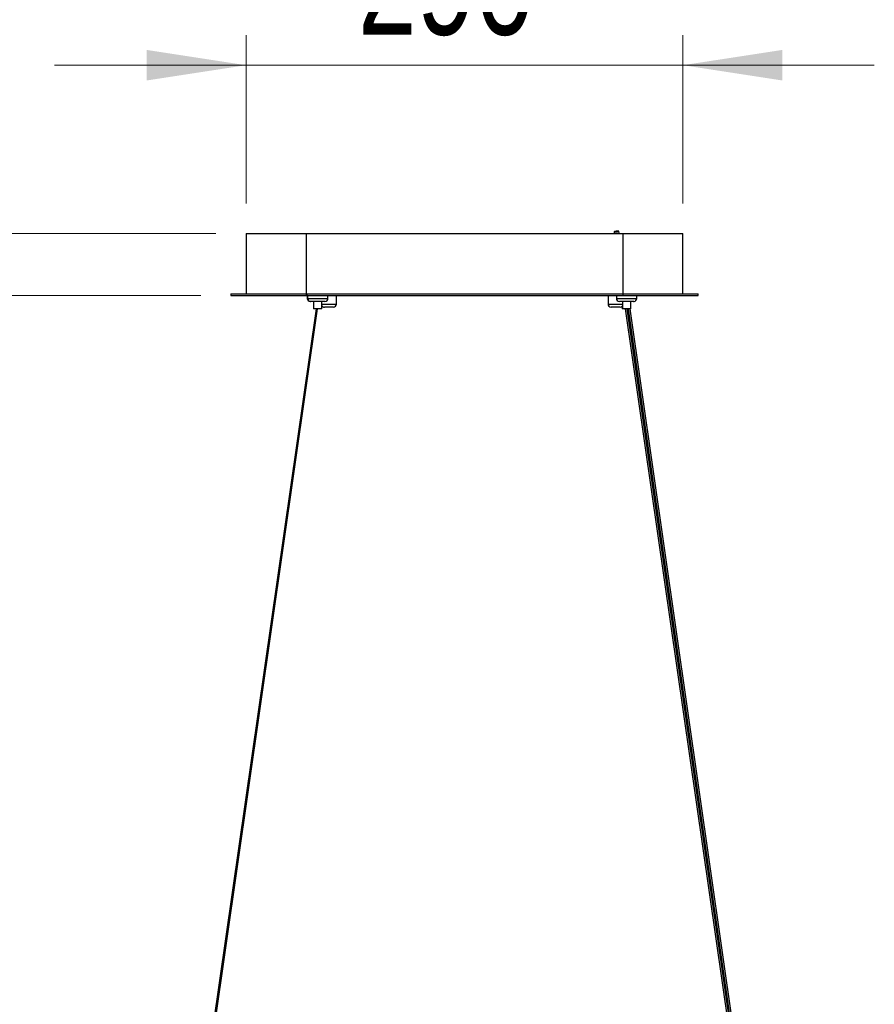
# Model space of a CAD drawing. Header units: millimetres. Extents: x 59 to 179, y 79 to 258.
# Tile 14 of 18: x 88 to 116, y 165 to 198. Entities that reach past the tile are written whole.
import ezdxf

# ---------------------------------------------------------------- set-up
doc = ezdxf.new("R2010")
doc.units = ezdxf.units.MM
doc.styles.add('SLDTEXTSTYLE0', font='TXT', dxfattribs={"width": 0.75})
doc.dimstyles.new('SLDDIMSTYLE0', dxfattribs={"dimtxt": 3.5, "dimasz": 3.302, "dimexe": 0, "dimexo": 0.0625, "dimgap": 0.875, "dimtad": 1, "dimdec": 0, "dimlfac": 20, "dimrnd": 1e-09, "dimzin": 12, "dimdsep": 46, "dimtxsty": 'SLDTEXTSTYLE0', "dimsah": 1, "dimcen": 0.09, "dimadec": 0, "dimazin": 3, "dimtfac": 1, "dimtdec": 0, "dimtofl": 0, "dimtmove": 0, "dimatfit": 3, "dimfxl": 0, "dimfrac": 2, "dimtolj": 1, "dimtzin": 12, "dimarcsym": 0})
doc.dimstyles.new('SLDDIMSTYLE1', dxfattribs={"dimtxt": 3.5, "dimasz": 3.302, "dimexe": 0, "dimexo": 0.0625, "dimgap": 0.875, "dimtad": 1, "dimdec": 0, "dimlfac": 20, "dimrnd": 1e-09, "dimzin": 12, "dimdsep": 46, "dimtxsty": 'SLDTEXTSTYLE0', "dimsah": 1, "dimcen": 0.09, "dimadec": 0, "dimazin": 3, "dimtfac": 1, "dimtdec": 0, "dimtmove": 0, "dimatfit": 0, "dimfxl": 0, "dimfrac": 2, "dimtolj": 1, "dimtzin": 12, "dimarcsym": 0})

# ---------------------------------------------------------------- blocks, each defined once
blk = doc.blocks.new('_D')
at = {"color": 7, "linetype": 'Continuous', "lineweight": 0}
for p, q in [((94.119, 190.579), (62.267, 190.579)), ((63.267, 190.579), (63.267, 132.301)), ((95.817, 132.301), (62.267, 132.301))]:
    blk.add_line(p, q, dxfattribs=at)
at = {"color": 7, "linetype": 'Continuous', "lineweight": 18}
for points in [[(63.267, 190.579), (62.759, 187.277), (63.775, 187.277)], [(63.267, 132.301), (63.775, 135.603), (62.759, 135.603)]]:
    blk.add_solid(points, dxfattribs=at)
at = {"color": 7, "linetype": 'Continuous', "lineweight": 18, "insert": (58.755, 159.712), "char_height": 3.5, "attachment_point": 1, "rotation": 90, "style": 'SLDTEXTSTYLE0'}
blk.add_mtext('1166', dxfattribs=at)
blk = doc.blocks.new('_D_1')
at = {"color": 7, "linetype": 'Continuous', "lineweight": 0}
for p, q in [((95.119, 191.579), (95.119, 197.171)), ((109.619, 191.579), (109.619, 197.171)), ((95.119, 196.171), (88.769, 196.171)), ((95.119, 196.171), (109.619, 196.171)), ((109.619, 196.171), (115.969, 196.171))]:
    blk.add_line(p, q, dxfattribs=at)
at = {"color": 7, "linetype": 'Continuous', "lineweight": 18}
for points in [[(95.119, 196.171), (91.817, 196.679), (91.817, 195.663)], [(109.619, 196.171), (112.921, 195.663), (112.921, 196.679)]]:
    blk.add_solid(points, dxfattribs=at)
at = {"color": 7, "linetype": 'Continuous', "lineweight": 18, "insert": (98.834, 200.683), "char_height": 3.5, "attachment_point": 1, "style": 'SLDTEXTSTYLE0'}
blk.add_mtext('290', dxfattribs=at)
blk = doc.blocks.new('_D_2')
at = {"color": 7, "linetype": 'Continuous', "lineweight": 0}
for p, q in [((85.54, 190.579), (85.54, 196.929)), ((94.119, 190.579), (84.54, 190.579)), ((85.54, 190.579), (85.54, 188.529)), ((93.619, 188.529), (84.54, 188.529)), ((85.54, 188.529), (85.54, 178.244))]:
    blk.add_line(p, q, dxfattribs=at)
at = {"color": 7, "linetype": 'Continuous', "lineweight": 18}
for points in [[(85.54, 190.579), (86.048, 193.881), (85.032, 193.881)], [(85.54, 188.529), (85.032, 185.227), (86.048, 185.227)]]:
    blk.add_solid(points, dxfattribs=at)
at = {"color": 7, "linetype": 'Continuous', "lineweight": 18, "insert": (81.028, 178.244), "char_height": 3.5, "attachment_point": 1, "rotation": 90, "style": 'SLDTEXTSTYLE0'}
blk.add_mtext('41', dxfattribs=at)

msp = doc.modelspace()

# ---------------------------------------------------------------- linework, layer by layer
at = {"color": 7, "linetype": 'Continuous', "lineweight": 25}
for p, q in [((107.333, 190.636), (107.341, 190.579)), ((107.503, 190.579), (107.491, 190.658)), ((95.119, 190.579), (95.119, 188.579)), ((95.119, 190.579), (97.119, 190.579)), ((97.119, 190.579), (97.119, 188.579)), ((97.119, 190.579), (107.619, 190.579)), ((107.619, 190.579), (107.619, 188.579)), ((107.619, 190.579), (109.619, 190.579)), ((109.619, 188.579), (109.619, 190.579)), ((94.619, 188.579), (94.619, 188.529)), ((94.619, 188.579), (97.119, 188.579)), ((94.619, 188.529), (97.119, 188.529)), ((97.119, 188.579), (97.119, 188.529)), ((97.119, 188.579), (107.619, 188.579)), ((97.119, 188.529), (107.619, 188.529)), ((97.152, 188.527), (97.152, 188.427)), ((97.159, 188.527), (97.152, 188.527)), ((97.152, 188.427), (97.159, 188.427)), ((97.159, 188.529), (97.159, 188.429)), ((97.159, 188.429), (97.839, 188.429)), ((97.362, 188.327), (97.252, 188.327)), ((97.739, 188.329), (97.259, 188.329)), ((97.354, 188.327), (97.354, 188.077)), ((97.362, 188.329), (97.362, 188.079)), ((97.637, 188.079), (97.637, 188.329)), ((97.839, 188.429), (97.839, 188.529)), ((98.121, 188.239), (98.121, 188.529)), ((107.133, 188.529), (107.133, 188.239)), ((107.409, 188.529), (107.409, 188.429)), ((107.409, 188.429), (108.089, 188.429)), ((107.989, 188.329), (107.509, 188.329)), ((107.612, 188.329), (107.612, 188.079)), ((107.619, 188.579), (107.619, 188.529)), ((107.619, 188.579), (110.119, 188.579)), ((107.619, 188.529), (110.119, 188.529)), ((107.887, 188.079), (107.887, 188.329)), ((107.982, 188.327), (107.887, 188.327)), ((107.982, 188.327), (108.001, 188.329)), ((108.089, 188.429), (108.089, 188.529)), ((110.119, 188.529), (110.119, 188.579)), ((97.447, 188.079), (90.17, 137.479)), ((90.22, 137.479), (97.497, 188.079)), ((97.447, 188.077), (97.354, 188.077)), ((97.637, 188.079), (97.362, 188.079)), ((97.629, 188.077), (97.497, 188.077)), ((97.629, 188.077), (97.629, 188.079)), ((97.637, 188.239), (98.121, 188.239)), ((98.021, 188.139), (97.721, 188.139)), ((107.133, 188.239), (107.612, 188.239)), ((107.533, 188.139), (107.233, 188.139)), ((107.604, 188.169), (107.604, 188.077)), ((107.756, 188.077), (107.604, 188.077)), ((107.887, 188.079), (107.612, 188.079)), ((107.701, 188.077), (114.978, 137.479)), ((107.756, 188.079), (115.033, 137.479)), ((115.084, 137.479), (107.807, 188.079)), ((107.879, 188.077), (107.807, 188.077)), ((115.139, 137.479), (107.862, 188.077)), ((107.879, 188.077), (107.879, 188.079))]:
    msp.add_line(p, q, dxfattribs=at)
at = {"color": 7, "linetype": 'Continuous', "lineweight": 25, "flags": 128}
msp.add_lwpolyline([(107.376, 190.65), (107.352, 190.645), (107.337, 190.639), (107.333, 190.635), (107.342, 190.633), (107.361, 190.633), (107.388, 190.635), (107.419, 190.638), (107.448, 190.644), (107.473, 190.649), (107.487, 190.655), (107.491, 190.659), (107.482, 190.661), (107.463, 190.662), (107.436, 190.66), (107.405, 190.656), (107.376, 190.65)], dxfattribs=at)
at = {"color": 7, "linetype": 'Continuous', "lineweight": 25}
for centre, start, end in [((97.252, 188.427), 180, 270), ((97.259, 188.429), 180, 270), ((97.739, 188.429), 270, 0), ((107.509, 188.429), 180, 270), ((107.989, 188.429), 270, 0), ((97.721, 188.239), 212.8038, 270), ((98.021, 188.239), 270, 0), ((107.233, 188.239), 180, 270), ((107.533, 188.239), 270, 322.475)]:
    msp.add_arc(centre, 0.1, start, end, dxfattribs=at)

# ---------------------------------------------------------------- dimensions: what is measured, and where the dimension line sits
at = {"color": 7, "linetype": 'Continuous', "lineweight": 18}
dim = msp.add_linear_dim(base=(109.619, 196.171), p1=(95.119, 190.579), p2=(109.619, 190.579), dimstyle='SLDDIMSTYLE1', dxfattribs=at)
dim.commit()
dim.dimension.update_dxf_attribs({"geometry": '_D_1', "text_midpoint": (102.713, 196.171), "dimtype": 160})
for base, p2, dimstyle, picture, middle in [((85.54, 188.529), (94.619, 188.529), 'SLDDIMSTYLE1', '_D_2', (85.54, 180.83)), ((63.267, 132.301), (96.817, 132.301), 'SLDDIMSTYLE0', '_D', (63.267, 164.884))]:
    dim = msp.add_linear_dim(base=base, p1=(95.119, 190.579), p2=p2, angle=90, dimstyle=dimstyle, dxfattribs=at)
    dim.commit()
    dim.dimension.update_dxf_attribs({"geometry": picture, "text_midpoint": middle, "dimtype": 160})

doc.saveas('drawing.dxf')
